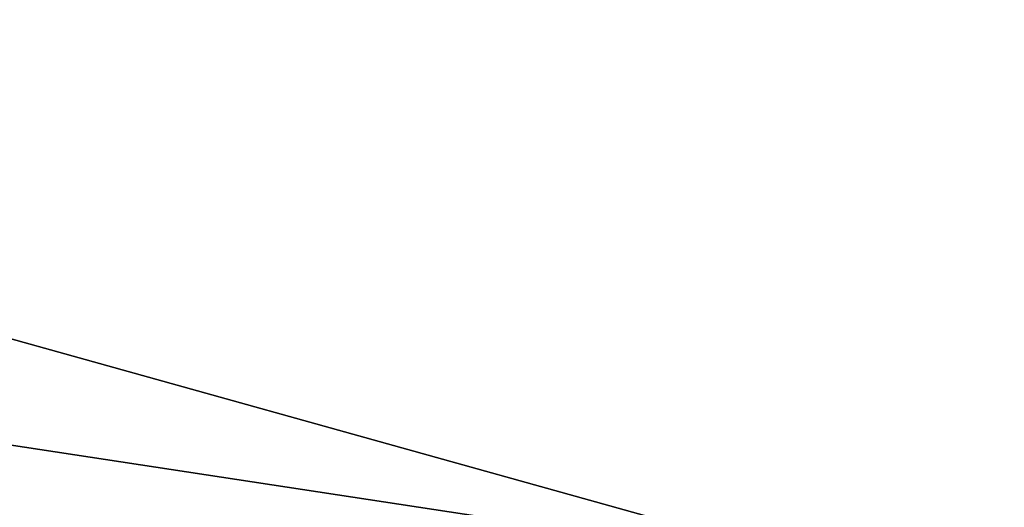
# Model space of a CAD drawing. Header units: millimetres. Extents: x -55 to 150, y -37 to 29.
# Tile 7 of 62: x -10 to -4.83, y 1.92 to 4.48. Entities that reach past the tile are written whole.
import ezdxf

# ---------------------------------------------------------------- set-up
doc = ezdxf.new("R2010")
doc.units = ezdxf.units.MM
doc.header["$LTSCALE"] = 81.481481
for name, color, linetype in [('19', 7, 'CONTINUOUS'), ('23', 7, 'CONTINUOUS'), ('5', 7, 'CONTINUOUS'), ('66', 7, 'CONTINUOUS'), ('67', 7, 'CONTINUOUS'), ('7', 7, 'CONTINUOUS')]:
    doc.layers.add(name, color=color, linetype=linetype)

msp = doc.modelspace()

# ---------------------------------------------------------------- linework, layer by layer
at = {"layer": '19', "color": 250, "linetype": 'Continuous', "true_color": 0x2f3335}
for points in [[(-43, 12, 55), (43, -12, 54.6858), (43, 0, 54.8429), (-43, 12, 55)], [(43, -12, 54.6858), (-43, 12, 55), (-43, 0, 54.8429), (43, -12, 54.6858)], [(43, 12, 55), (-43, 12, 55), (43, 0, 54.8429), (43, 12, 55)]]:
    msp.add_3dface(points, dxfattribs=at)
at = {"layer": '23', "color": 250, "linetype": 'Continuous', "true_color": 0x2f3335}
for points in [[(-43, 12, -55), (43, 12, -55), (-43, 0, -54.8429), (-43, 12, -55)], [(-43, -12, -54.6858), (43, 12, -55), (43, 0, -54.8429), (-43, -12, -54.6858)], [(43, 12, -55), (-43, -12, -54.6858), (-43, 0, -54.8429), (43, 12, -55)]]:
    msp.add_3dface(points, dxfattribs=at)
at = {"layer": '5', "color": 250, "linetype": 'Continuous', "true_color": 0x2f3335}
for points in [[(-43.5, 7.5, -47.5), (43.5, -9.5, -47.5), (43.5, 7.5, -47.5), (-43.5, 7.5, -47.5)], [(-43.5, -9.5, -47.5), (43.5, -9.5, -47.5), (-43.5, 7.5, -47.5), (-43.5, -9.5, -47.5)]]:
    msp.add_3dface(points, dxfattribs=at)
at = {"layer": '66', "color": 7, "linetype": 'Continuous'}
for points in [[(-41.25, 7, -41.25), (41.25, 7, -41.25), (-11.25, -1, -22.25), (-41.25, 7, -41.25)], [(-11.25, -1, -22.25), (41.25, 7, -41.25), (11.25, -1, -22.25), (-11.25, -1, -22.25)]]:
    msp.add_3dface(points, dxfattribs=at)
at = {"layer": '67', "color": 7, "linetype": 'Continuous'}
for points in [[(-41.25, 7, 41.25), (-11.25, -1, 22.25), (11.25, -1, 22.25), (-41.25, 7, 41.25)], [(41.25, 7, 41.25), (-41.25, 7, 41.25), (11.25, -1, 22.25), (41.25, 7, 41.25)]]:
    msp.add_3dface(points, dxfattribs=at)
at = {"layer": '7', "color": 250, "linetype": 'Continuous', "true_color": 0x2f3335}
for points in [[(43.5, -9.5, 47.5), (-43.5, -9.5, 47.5), (43.5, 7.5, 47.5), (43.5, -9.5, 47.5)], [(43.5, 7.5, 47.5), (-43.5, -9.5, 47.5), (-43.5, 7.5, 47.5), (43.5, 7.5, 47.5)]]:
    msp.add_3dface(points, dxfattribs=at)

doc.saveas('drawing.dxf')
